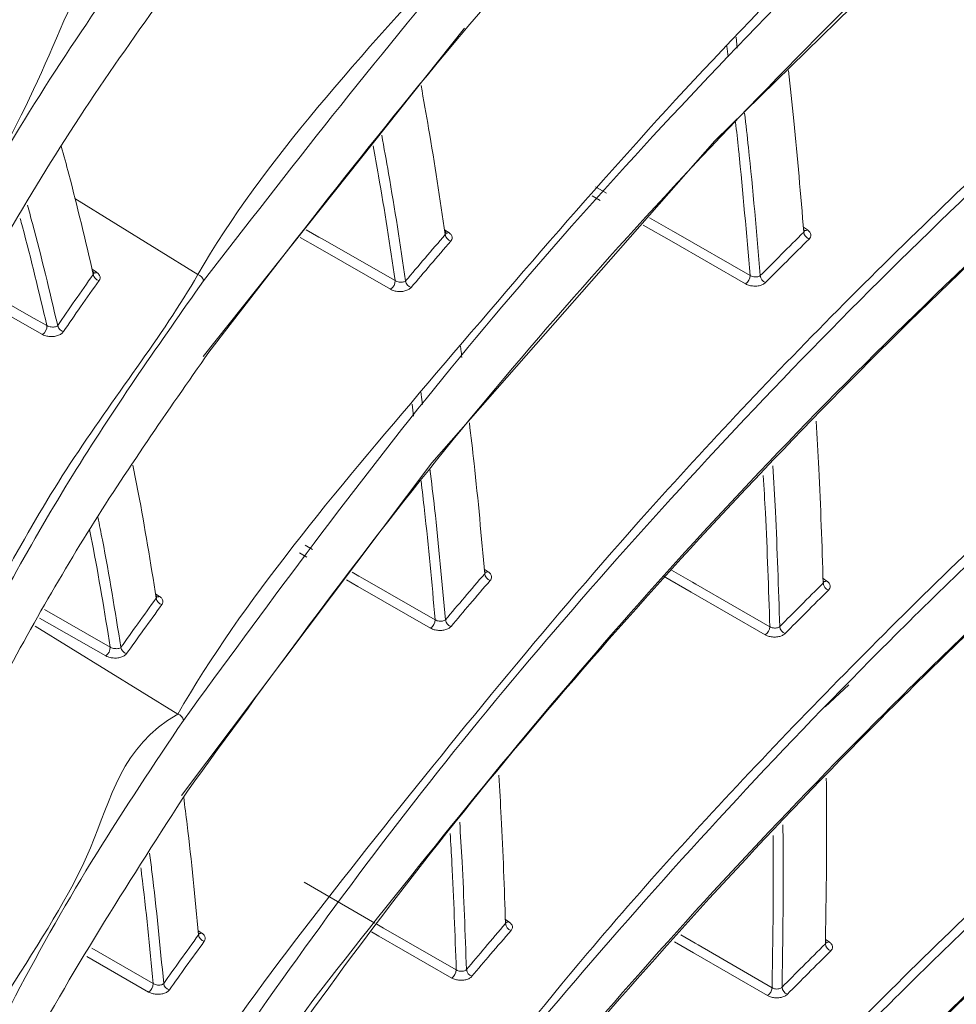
# Model space of a CAD drawing. Header units: millimetres. Extents: x 0 to 1118, y 0 to 864.
# Tile 245 of 256: x 300.06 to 307.36, y 678.81 to 686.48. Entities that reach past the tile are written whole.
import ezdxf

# ---------------------------------------------------------------- set-up
doc = ezdxf.new("R2010")
doc.units = ezdxf.units.MM

msp = doc.modelspace()

# ---------------------------------------------------------------- linework, layer by layer
at = {"color": 9, "linetype": 'Continuous', "lineweight": 0}
for p, q in [((305.6465, 686.3484), (305.6559, 686.2639)), ((305.5848, 686.1946), (305.5754, 686.279)), ((304.55, 685.1838), (304.6378, 685.1334)), ((301.4526, 684.4993), (300.4932, 685.0924)), ((304.5878, 685.0767), (304.5257, 685.1124)), ((303.3744, 684.8481), (303.4071, 684.8268)), ((306.1703, 684.8674), (306.2021, 684.8466)), ((300.6279, 684.5403), (300.6637, 684.517)), ((303.1324, 683.3958), (303.1214, 683.4898)), ((302.2898, 682.39), (302.3468, 682.3573)), ((303.6843, 682.2032), (303.7144, 682.1835)), ((306.3236, 682.1309), (306.3533, 682.1113)), ((301.1223, 682.0124), (301.1536, 681.992)), ((300.2569, 681.8897), (300.7698, 681.5971)), ((300.7344, 681.5289), (300.2193, 681.8228)), ((301.2953, 681.0746), (300.1848, 681.7611)), ((302.2808, 679.7649), (302.8315, 679.4475)), ((303.8485, 679.4751), (303.8765, 679.4567)), ((301.455, 679.3877), (301.4836, 679.369)), ((306.3427, 679.3194), (306.3708, 679.3008)), ((300.6258, 679.2502), (301.1047, 678.9755)), ((301.069, 678.9098), (300.5869, 679.1863))]:
    msp.add_line(p, q, dxfattribs=at)
at = {"color": 7, "linetype": 'Continuous', "lineweight": 15}
msp.add_line((306.524, 681.3033), (306.3395, 681.1321), dxfattribs=at)
at = {"color": 7, "linetype": 'Continuous', "lineweight": 15, "flags": 128}
for points in [[(310.7582, 690.3065), (310.74, 690.2933), (309.3163, 689.1512), (307.9702, 687.9781), (305.4811, 685.5411), (303.2763, 683.0314), (301.3261, 680.4414), (301.3261, 680.4414), (301.3261, 680.4414)], [(303.5301, 686.4185), (301.4934, 683.8604), (301.4934, 683.8604), (301.4934, 683.8604)]]:
    msp.add_lwpolyline(points, dxfattribs=at)
at = {"color": 9, "linetype": 'Continuous', "lineweight": 0, "flags": 128}
for points in [[(304.9714, 684.9419), (305.1529, 684.8377), (305.1777, 684.8235), (305.7557, 684.4916)], [(302.2971, 684.8477), (302.395, 684.7917), (302.4218, 684.7765), (302.99, 684.4519)], [(305.7202, 684.4267), (305.1422, 684.7585), (304.9216, 684.8851)], [(306.1758, 684.8453), (306.178, 684.844), (306.1801, 684.8432)], [(302.9546, 684.3844), (302.3864, 684.7089), (302.2491, 684.7873)], [(299.7666, 684.3902), (300.1549, 684.1705), (300.2757, 684.1021)], [(300.2422, 684.0323), (300.1214, 684.1007), (299.7293, 684.3226)], [(302.3016, 682.2975), (302.27, 682.3156), (302.2446, 682.3302)], [(302.6552, 682.1804), (302.7078, 682.1502), (302.7343, 682.135), (303.3016, 681.8094)], [(303.6883, 682.1823), (303.6905, 682.1809), (303.6925, 682.1801)], [(305.8734, 681.6928), (305.2962, 682.0254), (305.0814, 682.1492)], [(305.1426, 682.1973), (305.3073, 682.1023), (305.3319, 682.0882), (305.909, 681.7555)], [(303.266, 681.7441), (302.6987, 682.0697), (302.6101, 682.1205)], [(306.327, 682.1101), (306.3285, 682.1092), (306.3309, 682.1081)], [(302.8467, 679.4388), (302.8733, 679.4234), (302.8995, 679.4083), (303.4659, 679.0819)], [(303.8503, 679.4555), (303.8518, 679.4545), (303.8542, 679.4534)], [(301.4576, 679.3678), (301.4599, 679.3664), (301.4619, 679.3657)], [(303.4302, 679.0189), (302.8638, 679.3453), (302.8045, 679.3795)], [(305.2155, 679.3545), (305.3263, 679.2904), (305.3506, 679.2764), (305.9268, 678.943)], [(305.8912, 678.8825), (305.3149, 679.2158), (305.1664, 679.3017)]]:
    msp.add_lwpolyline(points, dxfattribs=at)
at = {"color": 9, "linetype": 'Continuous', "lineweight": 0}
for centre, radius, start, end in [((306.187, 684.8706), 0.0284, 257.78671, 302.03494), ((303.4415, 684.8187), 0.0618, 187.29868, 252.84139), ((303.393, 684.8478), 0.0253, 241.66555, 303.88279), ((306.2374, 684.8361), 0.064, 185.57084, 249.78825), ((300.6491, 684.5382), 0.0257, 242.28074, 304.40049), ((300.697, 684.5111), 0.0603, 190.27252, 255.96828), ((301.4375, 684.4412), 0.0601, 9.444, 75.35731), ((302.9103, 684.4506), 0.0797, 303.82905, 0.96335), ((303.1323, 684.4573), 0.0615, 187.43463, 253.23104), ((305.6749, 684.4937), 0.0808, 304.06293, 358.5706), ((305.8974, 684.4969), 0.0637, 185.67432, 250.23063), ((300.1976, 684.0967), 0.0783, 304.68395, 3.9581), ((300.4195, 684.1133), 0.0604, 191.1828, 256.82731), ((303.7488, 682.1753), 0.0614, 186.38285, 252.99368), ((303.6994, 682.2076), 0.0284, 257.8508, 301.86007), ((306.3885, 682.1007), 0.0638, 184.8949, 249.90179), ((306.3383, 682.1353), 0.0283, 257.27446, 302.06855), ((301.1396, 682.013), 0.0252, 241.67658, 303.71805), ((301.1872, 681.9862), 0.0596, 188.39185, 255.74662), ((303.2209, 681.811), 0.0807, 303.94552, 358.85935), ((303.4424, 681.8163), 0.0611, 186.48996, 253.38978), ((305.8276, 681.7603), 0.0816, 304.13351, 356.68682), ((306.0499, 681.7625), 0.0634, 184.98524, 250.32884), ((300.6904, 681.595), 0.0794, 303.68693, 1.51516), ((300.9116, 681.604), 0.0593, 188.54074, 256.1236), ((301.2814, 681.0172), 0.059, 8.61197, 76.45081), ((303.9107, 679.4482), 0.0612, 185.4751, 253.12649), ((303.8615, 679.4806), 0.0282, 257.24194, 301.93301), ((301.5171, 679.3629), 0.0592, 187.19227, 255.95191), ((301.4687, 679.3931), 0.0283, 257.89692, 301.72422), ((306.4058, 679.29), 0.0636, 184.24099, 249.96195), ((306.3567, 679.3215), 0.025, 240.81432, 304.37942), ((303.3846, 679.0864), 0.0815, 304.03062, 356.80394), ((303.6058, 679.0905), 0.0608, 185.55191, 253.52597), ((301.0242, 678.9767), 0.0805, 303.85166, 359.17128), ((301.2447, 678.9838), 0.0589, 187.30696, 256.32403), ((305.8451, 678.9504), 0.082, 304.14463, 354.87115), ((306.0673, 678.9519), 0.0632, 184.28381, 250.4134)]:
    msp.add_arc(centre, radius, start, end, dxfattribs=at)
for points, knots in [([(227.6431, 666.9455), (228.0817, 667.1827), (228.959, 667.6572), (230.536, 668.3357), (232.3459, 668.9835), (234.3964, 669.5779), (236.5168, 670.0855), (238.8547, 670.5531), (241.4024, 670.9784), (244.6523, 671.4427), (248.4277, 671.9186), (251.9909, 672.3798), (254.8184, 672.8055), (256.9201, 673.1652), (258.9945, 673.5766), (261.031, 674.0487), (263.0195, 674.5873), (264.9467, 675.196), (266.8033, 675.8726), (268.5819, 676.6157), (270.2771, 677.4208), (271.8865, 678.2834), (273.4061, 679.1983), (274.8357, 680.1599), (276.1761, 681.163), (277.4305, 682.2016), (278.9953, 683.6268), (280.77, 685.4711), (282.6853, 687.7468), (284.4716, 690.0563), (286.2026, 692.3793), (287.937, 694.7018), (289.7202, 697.0122), (291.5834, 699.3024), (293.5543, 701.5629), (295.654, 703.7857), (297.9021, 705.9605), (300.3213, 708.076), (302.9364, 710.1137), (305.2918, 711.7339), (306.8196, 712.6438), (307.3281, 712.9466)], [0, 0, 0, 0, 0.015105, 0.030213, 0.049373, 0.068595, 0.087852, 0.107062, 0.130791, 0.154526, 0.191249, 0.227976, 0.246353, 0.264728, 0.283094, 0.301495, 0.319894, 0.338301, 0.356707, 0.375078, 0.393479, 0.411881, 0.430276, 0.448672, 0.467058, 0.485445, 0.50381, 0.54055, 0.57728, 0.614004, 0.650727, 0.687449, 0.724184, 0.760916, 0.797667, 0.834416, 0.871193, 0.907965, 0.944802, 0.981629, 1, 1, 1, 1]), ([(307.5781, 712.6827), (307.5781, 712.6827), (307.0652, 712.3867), (305.5559, 711.4831), (303.1989, 709.8836), (300.5917, 707.8631), (298.1746, 705.7644), (295.9267, 703.6038), (293.8256, 701.3943), (291.8512, 699.1457), (289.983, 696.8667), (288.1929, 694.5662), (286.45, 692.2526), (284.7082, 689.9366), (282.9092, 687.632), (280.9793, 685.3586), (279.1918, 683.5141), (277.6161, 682.0871), (276.353, 681.0463), (275.0037, 680.0402), (273.5649, 679.0754), (272.0357, 678.1567), (270.4163, 677.2903), (268.7108, 676.481), (266.9216, 675.7336), (265.0541, 675.0524), (263.1163, 674.4389), (261.1174, 673.8952), (259.0714, 673.4175), (256.9888, 673.0004), (254.8805, 672.6344), (252.0481, 672.2002), (248.484, 671.7276), (244.714, 671.2386), (241.4752, 670.7621), (238.9446, 670.3271), (236.6281, 669.8505), (234.533, 669.335), (232.5082, 668.7322), (230.7261, 668.0774), (229.1784, 667.394), (228.3207, 666.9186), (227.8919, 666.6809)], [0, 0, 0, 0, 0, 0.018255, 0.054923, 0.091601, 0.128278, 0.164958, 0.20165, 0.238344, 0.275056, 0.31177, 0.348506, 0.385271, 0.422072, 0.458918, 0.495814, 0.514271, 0.532761, 0.55125, 0.569759, 0.588267, 0.60679, 0.625312, 0.643806, 0.662338, 0.68087, 0.699386, 0.717903, 0.73637, 0.754822, 0.773275, 0.810082, 0.846803, 0.870466, 0.894124, 0.913157, 0.932239, 0.951284, 0.970267, 0.985135, 1, 1, 1, 1]), ([(228.2154, 666.1204), (228.5725, 666.325), (229.2867, 666.734), (230.6716, 667.3906), (232.3805, 668.0696), (234.4398, 668.7285), (236.5775, 669.291), (238.908, 669.8012), (241.4203, 670.2602), (244.6225, 670.7618), (248.3729, 671.2771), (251.9352, 671.7696), (254.7671, 672.215), (256.8773, 672.5865), (258.9619, 673.0064), (261.0113, 673.4825), (263.014, 674.0219), (264.9592, 674.628), (266.8385, 675.3005), (268.6416, 676.038), (270.3626, 676.8357), (271.998, 677.6898), (273.5452, 678.5953), (275.0042, 679.5472), (276.3749, 680.5401), (277.6599, 681.5677), (278.8699, 682.6305), (280.0109, 683.7237), (281.4486, 685.2133), (283.0936, 687.1035), (284.617, 689.0162), (286.6798, 691.6902), (288.6981, 694.3736), (291.1301, 697.409), (293.0412, 699.6604), (295.0669, 701.879), (297.2266, 704.0536), (299.5438, 706.1797), (302.0349, 708.2171), (304.3166, 709.9259), (306.2819, 711.1039), (307.3715, 711.9697), (307.9014, 712.1227), (307.9014, 712.1227)], [0, 0, 0, 0, 0.012416, 0.024833, 0.044289, 0.063816, 0.083386, 0.102901, 0.126154, 0.149412, 0.186152, 0.222977, 0.241439, 0.259899, 0.278406, 0.296911, 0.31541, 0.33395, 0.35249, 0.371026, 0.389564, 0.408061, 0.42658, 0.445099, 0.4636, 0.482101, 0.500571, 0.519319, 0.538068, 0.575411, 0.612236, 0.630634, 0.704154, 0.740882, 0.777608, 0.814299, 0.851003, 0.887703, 0.9244, 0.961089, 0.980545, 1, 1, 1, 1, 1]), ([(308.0039, 711.7743), (307.4682, 711.4621), (306.3967, 710.8375), (304.4347, 709.5569), (302.1658, 707.9137), (299.6834, 705.8735), (297.3746, 703.7657), (295.2213, 701.6033), (293.201, 699.3983), (291.2941, 697.1602), (288.8657, 694.1421), (286.8486, 691.4746), (284.7844, 688.8156), (283.2579, 686.9118), (281.6081, 685.0293), (280.1655, 683.544), (279.0199, 682.4529), (277.8049, 681.3912), (276.5142, 680.3637), (275.1373, 679.3699), (273.6716, 678.4165), (272.1172, 677.5089), (270.4742, 676.6522), (268.7451, 675.8514), (266.9333, 675.1104), (265.0453, 674.434), (263.0914, 673.8233), (261.0804, 673.2787), (259.0232, 672.7966), (256.9321, 672.3701), (254.8162, 671.9912), (251.98, 671.5356), (248.4163, 671.0293), (244.6685, 670.4981), (241.4723, 669.9821), (238.9691, 669.5114), (236.649, 668.9898), (234.5227, 668.4167), (232.4731, 667.7467), (230.771, 667.0584), (229.3906, 666.3942), (228.6779, 665.9817), (228.3216, 665.7755)], [0, 0, 0, 0, 0.0193995, 0.0388005, 0.0754075, 0.1120222, 0.1486604, 0.1853019, 0.2219439, 0.2586345, 0.295327, 0.3688305, 0.387237, 0.4240994, 0.4615108, 0.4803103, 0.4991086, 0.5176384, 0.5362095, 0.5547794, 0.5733771, 0.5919739, 0.6105546, 0.6291785, 0.6478018, 0.6664284, 0.6850554, 0.7036364, 0.7222113, 0.7407883, 0.7592939, 0.7778013, 0.8146596, 0.8513725, 0.874567, 0.8977561, 0.9171545, 0.9366068, 0.9560177, 0.9753594, 0.9876805, 1, 1, 1, 1]), ([(293.1533, 682.1969), (293.1533, 682.1969), (293.1533, 683.2269), (293.5247, 685.0497), (294.0294, 687.8414), (294.784, 690.4511), (295.6857, 692.8778), (296.7405, 695.1133), (297.9723, 697.1379), (299.2049, 699.014), (300.4717, 700.0331), (300.7928, 700.5893), (300.7928, 700.5893)], [0, 0, 0, 0, 0.000001, 0.130234, 0.260458, 0.387618, 0.514768, 0.635893, 0.757433, 0.878932, 0.999999, 1, 1, 1, 1]), ([(300.834, 700.5405), (300.3399, 700.0202), (299.3516, 698.9795), (298.0177, 697.1399), (296.8111, 695.1075), (295.7447, 692.8575), (294.8378, 690.4259), (294.1028, 687.812), (293.537, 685.0624), (293.3241, 683.1422), (293.2174, 682.1795)], [0, 0, 0, 0, 0.119572, 0.23915, 0.362177, 0.485214, 0.611968, 0.739525, 0.8694, 1, 1, 1, 1]), ([(294.2628, 681.6675), (294.2628, 681.6675), (294.4627, 682.5909), (294.6822, 684.501), (295.4075, 687.1794), (296.2531, 689.6768), (297.2544, 691.955), (298.4144, 694.0057), (299.597, 695.9019), (300.7877, 696.952), (301.1115, 697.5126), (301.1115, 697.5126)], [0, 0, 0, 0, 0.0000007, 0.1490544, 0.2983158, 0.4473276, 0.5854617, 0.7235856, 0.8617965, 0.9999993, 1, 1, 1, 1]), ([(301.1533, 697.4643), (300.6754, 696.9275), (299.7162, 695.85), (298.4462, 693.9707), (297.3111, 691.9191), (296.3987, 689.847), (295.6744, 687.8075), (295.1112, 685.8326), (294.6473, 683.781), (294.4326, 682.3576), (294.3253, 681.6458)], [0, 0, 0, 0, 0.1376895, 0.2763788, 0.4140537, 0.5526177, 0.6636793, 0.7747445, 0.8873705, 1, 1, 1, 1]), ([(301.4526, 684.4993), (301.4526, 684.4993), (301.9674, 685.3908), (303.5167, 687.0578), (305.4992, 689.2838), (307.4816, 691.1584), (309.2974, 692.7216), (311.0622, 694.072), (312.7222, 695.2263), (313.7587, 695.8617), (314.2769, 696.1793)], [0, 0, 0, 0, 0.000001, 0.202805, 0.405594, 0.540954, 0.676377, 0.811689, 0.905849, 1, 1, 1, 1]), ([(314.3115, 696.1192), (313.7945, 695.8024), (312.7592, 695.1679), (311.2751, 694.1366), (309.8287, 693.0457), (308.4282, 691.8919), (307.099, 690.7069), (305.4267, 689.0935), (303.4912, 687.0244), (302.1623, 685.3098), (301.4967, 684.451)], [0, 0, 0, 0, 0.094013, 0.188253, 0.289472, 0.390698, 0.492524, 0.594353, 0.796809, 1, 1, 1, 1]), ([(295.3161, 680.9898), (295.3161, 680.9898), (295.5069, 681.8712), (295.839, 683.5815), (296.5999, 686.0459), (297.4396, 688.1901), (298.332, 690.0362), (299.2597, 691.6047), (300.1908, 693.0747), (301.0809, 693.9172), (301.3387, 694.3637), (301.3387, 694.3637)], [0, 0, 0, 0, 0.000001, 0.164066, 0.328348, 0.492374, 0.619264, 0.746148, 0.873076, 0.999999, 1, 1, 1, 1]), ([(301.3812, 694.3156), (301.0169, 693.8855), (300.2867, 693.0236), (299.2954, 691.5655), (298.3858, 689.9967), (297.5817, 688.338), (296.8793, 686.6056), (296.2784, 684.8054), (295.7647, 682.9281), (295.5061, 681.6187), (295.3769, 680.9639)], [0, 0, 0, 0, 0.126628, 0.253822, 0.380442, 0.507578, 0.629876, 0.752178, 0.876087, 1, 1, 1, 1]), ([(296.3102, 680.1519), (296.3102, 680.1519), (296.1874, 680.7902), (296.9742, 682.2752), (297.4776, 684.2211), (298.2481, 685.9778), (299.0054, 687.4899), (299.7375, 688.8135), (300.6699, 689.9923), (300.9812, 690.8608), (301.4725, 691.1444), (301.4725, 691.1444)], [0, 0, 0, 0, 0.000001, 0.162921, 0.325998, 0.488895, 0.61666, 0.744422, 0.872212, 0.999999, 1, 1, 1, 1]), ([(301.5156, 691.0964), (301.2193, 690.7271), (300.6257, 689.9874), (299.8093, 688.7599), (299.0505, 687.4523), (298.3696, 686.0859), (297.7631, 684.6722), (297.2301, 683.216), (296.7566, 681.7026), (296.4983, 680.6488), (296.3691, 680.1219)], [0, 0, 0, 0, 0.127578, 0.255557, 0.383129, 0.511071, 0.632731, 0.754394, 0.877196, 1, 1, 1, 1]), ([(301.0364, 677.5823), (301.0364, 677.5823), (301.5511, 678.4738), (302.8824, 680.194), (304.7394, 682.4588), (306.5711, 684.3821), (308.2586, 685.9916), (310.0975, 687.5618), (312.0797, 689.0916), (313.5559, 690.0499), (314.2939, 690.5289)], [0, 0, 0, 0, 0.000001, 0.186377, 0.372749, 0.497079, 0.621463, 0.745766, 0.872898, 1, 1, 1, 1]), ([(314.3293, 690.4693), (313.5937, 689.9917), (312.1192, 689.0344), (310.3015, 687.6326), (308.7557, 686.3298), (307.0187, 684.7399), (305.0292, 682.6903), (302.8876, 680.1531), (301.6841, 678.4076), (301.0813, 677.5333)], [0, 0, 0, 0, 0.1268114, 0.2541801, 0.3472081, 0.4402394, 0.6272003, 0.8132688, 1, 1, 1, 1]), ([(297.2407, 679.1425), (297.2407, 679.1425), (297.4423, 680.0155), (298.0319, 681.5492), (298.9399, 683.8799), (300.3019, 685.9146), (300.7071, 687.3919), (301.5111, 687.856), (301.5111, 687.856)], [0, 0, 0, 0, 0.000001, 0.244522, 0.489025, 0.744499, 0.999999, 1, 1, 1, 1]), ([(301.5546, 687.8079), (301.0984, 687.1871), (300.186, 685.9454), (299.0396, 683.8139), (298.0514, 681.5472), (297.5493, 679.9231), (297.2974, 679.1085)], [0, 0, 0, 0, 0.255492, 0.510964, 0.754708, 1, 1, 1, 1]), ([(300.6729, 674.0224), (300.6729, 674.0224), (300.9921, 674.9439), (302.5079, 676.6432), (304.1986, 678.9413), (305.9793, 680.8828), (307.6042, 682.5123), (309.2557, 683.9988), (310.9068, 685.3452), (312.5334, 686.5593), (313.7109, 687.3235), (314.2994, 687.7055)], [0, 0, 0, 0, 0, 0.17752, 0.355038, 0.473436, 0.591882, 0.710258, 0.806836, 0.903458, 1, 1, 1, 1]), ([(314.3349, 687.6459), (313.893, 687.3615), (313.0093, 686.7926), (311.3427, 685.5993), (309.6957, 684.2873), (308.0863, 682.8564), (306.4095, 681.2454), (304.4926, 679.1732), (302.4353, 676.6129), (301.2912, 674.854), (300.7181, 673.973)], [0, 0, 0, 0, 0.0722129, 0.14443, 0.2896813, 0.3782893, 0.4669001, 0.6449134, 0.8221415, 1, 1, 1, 1]), ([(305.7127, 685.7556), (305.7228, 685.6668), (305.7703, 685.25), (305.806, 684.825), (305.8341, 684.4906)], [0, 0, 0, 0, 0.213091, 1, 1, 1, 1]), ([(305.7557, 684.4916), (305.7275, 684.8156), (305.6988, 685.1449), (305.6587, 685.5415), (305.6499, 685.6165), (305.6418, 685.6862)], [0, 0, 0, 0, 0.8092078, 0.8225523, 1, 1, 1, 1]), ([(302.8849, 685.586), (302.9031, 685.4864), (302.9714, 685.1124), (303.0291, 684.73), (303.0714, 684.4494)], [0, 0, 0, 0, 0.266071, 1, 1, 1, 1]), ([(302.99, 684.4519), (302.9487, 684.7259), (302.8955, 685.0791), (302.8325, 685.4248), (302.8184, 685.5024)], [0, 0, 0, 0, 0.775475, 1, 1, 1, 1]), ([(300.125, 685.0391), (300.1382, 684.9914), (300.2228, 684.6845), (300.2974, 684.3685), (300.3603, 684.1016)], [0, 0, 0, 0, 0.155529, 1, 1, 1, 1]), ([(300.2757, 684.1021), (300.2148, 684.361), (300.1487, 684.6417), (300.0737, 684.9145), (300.0679, 684.9357)], [0, 0, 0, 0, 0.922075, 1, 1, 1, 1]), ([(300.6798, 671.1982), (300.6798, 671.1982), (301.1946, 672.0897), (302.4208, 673.8335), (304.2185, 676.1152), (305.9789, 678.0601), (307.6074, 679.6892), (309.257, 681.1763), (310.9079, 682.5232), (312.5341, 683.738), (313.7114, 684.5027), (314.2999, 684.8849)], [0, 0, 0, 0, 0.000001, 0.177505, 0.355009, 0.473396, 0.591832, 0.710198, 0.806796, 0.903437, 1, 1, 1, 1]), ([(306.2153, 684.776), (306.2193, 684.7808), (306.2281, 684.7914), (306.2304, 684.8102), (306.2227, 684.8302), (306.2089, 684.8411), (306.2021, 684.8466)], [0, 0, 0, 0, 0.213077, 0.475426, 0.737714, 1, 1, 1, 1]), ([(314.3354, 684.8252), (313.8936, 684.5406), (313.01, 683.9713), (311.3436, 682.7772), (309.6971, 681.4645), (308.0883, 680.033), (306.4123, 678.4216), (304.4966, 676.3489), (302.4406, 673.7881), (301.2976, 672.0288), (300.7251, 671.1476)], [0, 0, 0, 0, 0.072228, 0.14446, 0.289742, 0.378342, 0.466945, 0.644943, 0.822156, 1, 1, 1, 1]), ([(303.0714, 684.4494), (303.1217, 684.5087), (303.224, 684.6294), (303.3276, 684.7497), (303.3803, 684.8109)], [0, 0, 0, 0, 0.491499, 1, 1, 1, 1]), ([(303.4233, 684.7597), (303.3707, 684.6986), (303.2671, 684.5784), (303.1648, 684.4578), (303.1146, 684.3985)], [0, 0, 0, 0, 0.508503, 1, 1, 1, 1]), ([(303.3857, 684.8243), (303.3857, 684.8242), (303.3872, 684.8211), (303.3851, 684.8163), (303.3817, 684.8124), (303.3803, 684.8109)], [0, 0, 0, 0, 0.015582, 0.612342, 1, 1, 1, 1]), ([(303.4233, 684.7597), (303.4261, 684.7635), (303.4332, 684.7733), (303.4353, 684.7908), (303.4276, 684.8106), (303.4139, 684.8214), (303.4071, 684.8268)], [0, 0, 0, 0, 0.1766794, 0.4517195, 0.7258824, 1, 1, 1, 1]), ([(305.8341, 684.4906), (305.8889, 684.5458), (306.0014, 684.6591), (306.1153, 684.7719), (306.1737, 684.8299)], [0, 0, 0, 0, 0.486689, 1, 1, 1, 1]), ([(306.2153, 684.776), (306.1569, 684.7181), (306.0431, 684.6053), (305.9306, 684.4921), (305.8759, 684.437)], [0, 0, 0, 0, 0.513306, 1, 1, 1, 1]), ([(298.1017, 677.9512), (298.1017, 677.9512), (298.3674, 678.5263), (298.735, 679.7716), (299.5657, 681.4473), (300.4087, 683.0577), (301.1746, 684.0177), (301.4526, 684.4993), (301.4526, 684.4993)], [0, 0, 0, 0, 0.000002, 0.246026, 0.492041, 0.746013, 0.999998, 1, 1, 1, 1]), ([(301.4967, 684.451), (301.1595, 683.9709), (300.4852, 683.0106), (299.6024, 681.4086), (298.8111, 679.7195), (298.3748, 678.5162), (298.1562, 677.9133)], [0, 0, 0, 0, 0.253981, 0.507951, 0.753495, 1, 1, 1, 1]), ([(300.3603, 684.1016), (300.4046, 684.1666), (300.4962, 684.3009), (300.5895, 684.4324), (300.6377, 684.5004)], [0, 0, 0, 0, 0.483641, 1, 1, 1, 1]), ([(300.6824, 684.4526), (300.6343, 684.3848), (300.5413, 684.2535), (300.45, 684.1194), (300.4058, 684.0545)], [0, 0, 0, 0, 0.516355, 1, 1, 1, 1]), ([(300.6416, 684.5131), (300.6418, 684.5127), (300.6434, 684.5093), (300.6416, 684.5049), (300.6386, 684.5015), (300.6377, 684.5004)], [0, 0, 0, 0, 0.089146, 0.700289, 1, 1, 1, 1]), ([(300.6824, 684.4526), (300.6842, 684.4556), (300.6899, 684.4647), (300.6917, 684.4812), (300.6839, 684.501), (300.6704, 684.5116), (300.6637, 684.517)], [0, 0, 0, 0, 0.139007, 0.42758, 0.713727, 1, 1, 1, 1]), ([(303.0714, 684.4494), (303.0682, 684.4472), (303.0619, 684.4429), (303.0469, 684.4397), (303.0299, 684.4394), (303.0122, 684.4424), (302.9986, 684.4471), (302.9921, 684.4507), (302.99, 684.4519)], [0, 0, 0, 0, 0.184463, 0.369848, 0.55529, 0.737967, 0.915962, 1, 1, 1, 1]), ([(305.8341, 684.4906), (305.8308, 684.4884), (305.8241, 684.4838), (305.8089, 684.4805), (305.792, 684.4801), (305.7748, 684.4831), (305.7628, 684.4876), (305.7571, 684.4909), (305.7557, 684.4916)], [0, 0, 0, 0, 0.1882382, 0.3769005, 0.565949, 0.7540775, 0.9405502, 1, 1, 1, 1]), ([(302.9546, 684.3844), (302.9588, 684.3822), (302.9717, 684.3755), (302.9984, 684.3682), (303.0333, 684.3658), (303.0669, 684.3706), (303.0963, 684.3815), (303.1085, 684.3928), (303.1146, 684.3985)], [0, 0, 0, 0, 0.086193, 0.267083, 0.450151, 0.633934, 0.816938, 1, 1, 1, 1]), ([(305.7202, 684.4267), (305.7229, 684.4252), (305.7342, 684.4192), (305.7582, 684.4115), (305.7924, 684.408), (305.826, 684.4114), (305.8561, 684.421), (305.8693, 684.4317), (305.8759, 684.437)], [0, 0, 0, 0, 0.059999, 0.247512, 0.435749, 0.624078, 0.812023, 1, 1, 1, 1]), ([(300.3603, 684.1016), (300.3574, 684.0993), (300.3514, 684.0946), (300.3366, 684.0908), (300.3194, 684.0898), (300.3012, 684.0921), (300.286, 684.0966), (300.2786, 684.1006), (300.2757, 684.1021)], [0, 0, 0, 0, 0.180887, 0.36314, 0.545466, 0.723431, 0.894127, 1, 1, 1, 1]), ([(300.2422, 684.0323), (300.2478, 684.0296), (300.2624, 684.0223), (300.2918, 684.0159), (300.3272, 684.0155), (300.3608, 684.0226), (300.3892, 684.0357), (300.4003, 684.0483), (300.4058, 684.0545)], [0, 0, 0, 0, 0.110213, 0.28528, 0.463708, 0.643256, 0.821586, 1, 1, 1, 1]), ([(303.1909, 683.5818), (303.1917, 683.5758), (303.1957, 683.5447), (303.1992, 683.5133), (303.2021, 683.4879)], [0, 0, 0, 0, 0.192379, 1, 1, 1, 1]), ([(305.9323, 683.0092), (305.9391, 682.8905), (305.9631, 682.4767), (305.9769, 682.0566), (305.9867, 681.757)], [0, 0, 0, 0, 0.28675, 1, 1, 1, 1]), ([(303.261, 682.985), (303.2732, 682.8824), (303.3196, 682.4949), (303.3554, 682.0998), (303.3816, 681.8094)], [0, 0, 0, 0, 0.264729, 1, 1, 1, 1]), ([(305.909, 681.7555), (305.8993, 682.0526), (305.8864, 682.4476), (305.864, 682.8367), (305.8585, 682.9333)], [0, 0, 0, 0, 0.751818, 1, 1, 1, 1]), ([(303.3016, 681.8094), (303.2758, 682.0951), (303.243, 682.4589), (303.2004, 682.8158), (303.1913, 682.8924)], [0, 0, 0, 0, 0.785146, 1, 1, 1, 1]), ([(300.6739, 682.6089), (300.6857, 682.5499), (300.7517, 682.2172), (300.8073, 681.8759), (300.853, 681.5952)], [0, 0, 0, 0, 0.17748, 1, 1, 1, 1]), ([(300.7698, 681.5971), (300.7254, 681.8704), (300.6753, 682.1784), (300.6159, 682.4788), (300.6092, 682.5127)], [0, 0, 0, 0, 0.887276, 1, 1, 1, 1]), ([(303.3816, 681.8094), (303.4309, 681.8676), (303.5322, 681.9875), (303.6349, 682.107), (303.6877, 682.1684)], [0, 0, 0, 0, 0.485757, 1, 1, 1, 1]), ([(303.7308, 682.1165), (303.7335, 682.1202), (303.7405, 682.1298), (303.7427, 682.1472), (303.7349, 682.1672), (303.7212, 682.178), (303.7144, 682.1835)], [0, 0, 0, 0, 0.17025, 0.44694, 0.723461, 1, 1, 1, 1]), ([(303.7308, 682.1165), (303.678, 682.0551), (303.5754, 681.9357), (303.4741, 681.8159), (303.4249, 681.7577)], [0, 0, 0, 0, 0.5142394, 1, 1, 1, 1]), ([(305.9867, 681.757), (306.0409, 681.8116), (306.1529, 681.9246), (306.2663, 682.0371), (306.325, 682.0952)], [0, 0, 0, 0, 0.483119, 1, 1, 1, 1]), ([(306.3666, 682.0408), (306.3705, 682.0455), (306.3793, 682.056), (306.3816, 682.0748), (306.3739, 682.0949), (306.3602, 682.1058), (306.3533, 682.1113)], [0, 0, 0, 0, 0.2095, 0.472902, 0.736436, 1, 1, 1, 1]), ([(301.056, 669.1102), (301.056, 669.1102), (301.5708, 670.0017), (302.8967, 671.7232), (304.751, 673.9887), (306.5795, 675.913), (308.2644, 677.5234), (310.1012, 679.0951), (312.0819, 680.6271), (313.5575, 681.5873), (314.2953, 682.0673)], [0, 0, 0, 0, 0.000001, 0.186333, 0.372661, 0.49696, 0.621313, 0.745586, 0.872808, 1, 1, 1, 1]), ([(314.3306, 682.0074), (313.5953, 681.5287), (312.1214, 680.5692), (310.305, 679.165), (308.7609, 677.8605), (307.0265, 676.2693), (305.0403, 674.2183), (302.9026, 671.6794), (301.7022, 669.9329), (301.101, 669.0581)], [0, 0, 0, 0, 0.126902, 0.25436, 0.347366, 0.440375, 0.627289, 0.813312, 1, 1, 1, 1]), ([(306.3666, 682.0408), (306.308, 681.9827), (306.1947, 681.8702), (306.0827, 681.7573), (306.0286, 681.7028)], [0, 0, 0, 0, 0.516884, 1, 1, 1, 1]), ([(300.853, 681.5952), (300.8968, 681.6566), (300.9879, 681.7842), (301.0803, 681.9115), (301.1282, 681.9775)], [0, 0, 0, 0, 0.4814914, 1, 1, 1, 1]), ([(301.1725, 681.9284), (301.1246, 681.8625), (301.0322, 681.7353), (300.9412, 681.6078), (300.8974, 681.5464)], [0, 0, 0, 0, 0.518506, 1, 1, 1, 1]), ([(301.1322, 681.9894), (301.1323, 681.9893), (301.1337, 681.9862), (301.1319, 681.982), (301.1291, 681.9785), (301.1282, 681.9775)], [0, 0, 0, 0, 0.030107, 0.694701, 1, 1, 1, 1]), ([(301.1725, 681.9284), (301.1742, 681.9312), (301.1798, 681.9399), (301.1818, 681.9561), (301.174, 681.9758), (301.1604, 681.9866), (301.1536, 681.992)], [0, 0, 0, 0, 0.131839, 0.422152, 0.711039, 1, 1, 1, 1]), ([(303.3816, 681.8094), (303.3786, 681.807), (303.3725, 681.8023), (303.358, 681.7984), (303.3413, 681.7976), (303.324, 681.8), (303.3104, 681.8045), (303.3038, 681.8082), (303.3016, 681.8094)], [0, 0, 0, 0, 0.181594, 0.363841, 0.546477, 0.728272, 0.908224, 1, 1, 1, 1]), ([(303.266, 681.7441), (303.2704, 681.7418), (303.2835, 681.735), (303.3105, 681.7277), (303.3449, 681.7255), (303.3781, 681.7302), (303.407, 681.741), (303.4189, 681.7521), (303.4249, 681.7577)], [0, 0, 0, 0, 0.0927798, 0.2737648, 0.4554904, 0.6373219, 0.8186441, 1, 1, 1, 1]), ([(305.8734, 681.6928), (305.8762, 681.6912), (305.8876, 681.6851), (305.9117, 681.6775), (305.9457, 681.6739), (305.9791, 681.6773), (306.0089, 681.6869), (306.022, 681.6975), (306.0286, 681.7028)], [0, 0, 0, 0, 0.063516, 0.250949, 0.438453, 0.625763, 0.812897, 1, 1, 1, 1]), ([(305.9867, 681.757), (305.9835, 681.7545), (305.9769, 681.7496), (305.9619, 681.7455), (305.9452, 681.7446), (305.9282, 681.7471), (305.9162, 681.7514), (305.9105, 681.7547), (305.909, 681.7555)], [0, 0, 0, 0, 0.186859, 0.37408, 0.56156, 0.749204, 0.936572, 1, 1, 1, 1]), ([(300.7344, 681.5289), (300.7403, 681.526), (300.755, 681.5186), (300.7845, 681.5118), (300.8196, 681.5107), (300.8528, 681.5167), (300.881, 681.5288), (300.8919, 681.5405), (300.8974, 681.5464)], [0, 0, 0, 0, 0.11433, 0.289528, 0.46714, 0.64543, 0.822693, 1, 1, 1, 1]), ([(300.853, 681.5952), (300.8501, 681.593), (300.8444, 681.5885), (300.83, 681.5849), (300.8131, 681.5842), (300.7952, 681.5867), (300.7802, 681.5914), (300.7727, 681.5955), (300.7698, 681.5971)], [0, 0, 0, 0, 0.1788433, 0.358869, 0.5392819, 0.7168419, 0.8889482, 1, 1, 1, 1]), ([(298.886, 676.5682), (298.886, 676.5682), (299.1235, 677.391), (299.74, 678.6024), (300.6989, 680.0094), (300.8531, 680.8193), (301.2953, 681.0746), (301.2953, 681.0746)], [0, 0, 0, 0, 0.0000018, 0.4943677, 0.7471803, 0.999998, 1, 1, 1, 1]), ([(301.3398, 681.0261), (301.1112, 680.6844), (300.6539, 680.0011), (299.819, 678.5394), (299.2888, 677.3281), (298.938, 676.5267)], [0, 0, 0, 0, 0.252817, 0.505628, 1, 1, 1, 1]), ([(303.4928, 680.234), (303.499, 680.1306), (303.5219, 679.751), (303.5354, 679.3653), (303.5452, 679.0846)], [0, 0, 0, 0, 0.27224, 1, 1, 1, 1]), ([(306.0113, 680.2119), (306.0123, 680.0959), (306.0156, 679.6775), (306.0091, 679.2536), (306.0043, 678.9472)], [0, 0, 0, 0, 0.277392, 1, 1, 1, 1]), ([(303.4659, 679.0819), (303.4563, 679.3597), (303.4439, 679.7163), (303.4229, 680.0673), (303.4183, 680.1448)], [0, 0, 0, 0, 0.77916, 1, 1, 1, 1]), ([(305.9268, 678.943), (305.9317, 679.2486), (305.938, 679.646), (305.9349, 680.0383), (305.9343, 680.1289)], [0, 0, 0, 0, 0.768883, 1, 1, 1, 1]), ([(301.0762, 679.9903), (301.0824, 679.9421), (301.1253, 679.6087), (301.1581, 679.2678), (301.1863, 678.9763)], [0, 0, 0, 0, 0.144621, 1, 1, 1, 1]), ([(301.1047, 678.9755), (301.0773, 679.2617), (301.0482, 679.5651), (301.0103, 679.8618), (301.0082, 679.8785)], [0, 0, 0, 0, 0.943698, 1, 1, 1, 1]), ([(303.5452, 679.0846), (303.5936, 679.1419), (303.6945, 679.2614), (303.7967, 679.3804), (303.8498, 679.4424)], [0, 0, 0, 0, 0.479839, 1, 1, 1, 1]), ([(303.8929, 679.3897), (303.8398, 679.3278), (303.7377, 679.2088), (303.6369, 679.0894), (303.5885, 679.0321)], [0, 0, 0, 0, 0.520168, 1, 1, 1, 1]), ([(303.8929, 679.3897), (303.8956, 679.3933), (303.9025, 679.4028), (303.9048, 679.4202), (303.8971, 679.4402), (303.8833, 679.4512), (303.8765, 679.4567)], [0, 0, 0, 0, 0.1661527, 0.4440073, 0.7220096, 1, 1, 1, 1]), ([(301.1863, 678.9763), (301.2293, 679.0368), (301.3193, 679.1634), (301.4107, 679.2896), (301.4584, 679.3555)], [0, 0, 0, 0, 0.4779422, 1, 1, 1, 1]), ([(301.5027, 679.3055), (301.5044, 679.3081), (301.5099, 679.3167), (301.5119, 679.3328), (301.5042, 679.3527), (301.4905, 679.3635), (301.4836, 679.369)], [0, 0, 0, 0, 0.124237, 0.416378, 0.708139, 1, 1, 1, 1]), ([(301.5027, 679.3055), (301.455, 679.2397), (301.3637, 679.1135), (301.2737, 678.987), (301.2307, 678.9266)], [0, 0, 0, 0, 0.5220607, 1, 1, 1, 1]), ([(306.0043, 678.9472), (306.058, 679.0013), (306.17, 679.1143), (306.2834, 679.2267), (306.3424, 679.2853)], [0, 0, 0, 0, 0.479408, 1, 1, 1, 1]), ([(306.384, 679.2303), (306.3879, 679.2349), (306.3967, 679.2454), (306.3991, 679.2642), (306.3914, 679.2843), (306.3777, 679.2953), (306.3708, 679.3008)], [0, 0, 0, 0, 0.208041, 0.472039, 0.736026, 1, 1, 1, 1]), ([(306.384, 679.2303), (306.325, 679.1717), (306.2118, 679.0593), (306.0998, 678.9465), (306.0461, 678.8924)], [0, 0, 0, 0, 0.520593, 1, 1, 1, 1]), ([(303.5452, 679.0846), (303.5423, 679.082), (303.5363, 679.0768), (303.522, 679.0723), (303.5055, 679.0707), (303.4884, 679.0727), (303.4749, 679.0769), (303.4682, 679.0806), (303.4659, 679.0819)], [0, 0, 0, 0, 0.180191, 0.360695, 0.541609, 0.722607, 0.903358, 1, 1, 1, 1]), ([(303.4302, 679.0189), (303.4348, 679.0165), (303.4481, 679.0097), (303.4751, 679.0024), (303.5093, 679.0002), (303.5421, 679.0048), (303.5708, 679.0155), (303.5826, 679.0266), (303.5885, 679.0321)], [0, 0, 0, 0, 0.096759, 0.277582, 0.458412, 0.639095, 0.81954, 1, 1, 1, 1]), ([(301.069, 678.9098), (301.0752, 678.9067), (301.0902, 678.8992), (301.1199, 678.8924), (301.1545, 678.8914), (301.1871, 678.8974), (301.2147, 678.9092), (301.2254, 678.9208), (301.2307, 678.9266)], [0, 0, 0, 0, 0.1221367, 0.2972177, 0.4732114, 0.649199, 0.8245812, 1, 1, 1, 1]), ([(301.1863, 678.9763), (301.1835, 678.9739), (301.1781, 678.969), (301.1641, 678.9647), (301.1477, 678.9634), (301.1303, 678.9653), (301.1154, 678.9697), (301.1078, 678.9738), (301.1047, 678.9755)], [0, 0, 0, 0, 0.175718, 0.352158, 0.529181, 0.705375, 0.879384, 1, 1, 1, 1]), ([(306.0043, 678.9472), (306.001, 678.9445), (305.9945, 678.9391), (305.9796, 678.9343), (305.963, 678.9327), (305.946, 678.9348), (305.934, 678.9389), (305.9283, 678.9422), (305.9268, 678.943)], [0, 0, 0, 0, 0.1869321, 0.3738165, 0.5607582, 0.7476999, 0.9349305, 1, 1, 1, 1]), ([(305.8912, 678.8825), (305.8941, 678.8809), (305.9055, 678.8747), (305.9296, 678.8671), (305.9634, 678.8636), (305.9968, 678.867), (306.0265, 678.8765), (306.0396, 678.8871), (306.0461, 678.8924)], [0, 0, 0, 0, 0.064953, 0.252037, 0.439025, 0.626029, 0.813, 1, 1, 1, 1])]:
    msp.add_open_spline(points, degree=3, knots=knots, dxfattribs=at)
at = {"color": 7, "linetype": 'Continuous', "lineweight": 15}
for points, knots in [([(300.4966, 702.9131), (300.076, 702.4968), (299.2347, 701.6643), (298.0718, 700.2234), (296.9923, 698.6478), (295.9573, 696.8396), (295.0002, 694.8009), (294.1426, 692.5105), (293.4395, 690.0849), (292.9014, 687.5521), (292.5162, 684.9507), (292.3972, 683.1738), (292.3375, 682.2834)], [0, 0, 0, 0, 0.0888262, 0.1776538, 0.2682967, 0.3589429, 0.4645584, 0.5701818, 0.6782331, 0.7862932, 0.8929125, 1, 1, 1, 1]), ([(293.4588, 681.8958), (293.5768, 682.9334), (293.8136, 685.0155), (294.4477, 687.9261), (295.2614, 690.6418), (296.1948, 692.9888), (297.2241, 695.051), (298.3198, 696.8496), (299.5376, 698.516), (300.4485, 699.4831), (300.9039, 699.9666)], [0, 0, 0, 0, 0.1431701, 0.2872849, 0.4199583, 0.5535346, 0.6638516, 0.7741628, 0.8870836, 1, 1, 1, 1]), ([(294.541, 681.3256), (294.6974, 682.3124), (295.0113, 684.2925), (295.7444, 687.0416), (296.645, 689.5928), (297.58, 691.6343), (298.4939, 693.2778), (299.3327, 694.5765), (300.2363, 695.7957), (300.8924, 696.5265), (301.2204, 696.8919)], [0, 0, 0, 0, 0.159169, 0.31939, 0.467986, 0.617595, 0.712568, 0.807538, 0.90377, 1, 1, 1, 1]), ([(301.5376, 683.8936), (302.1974, 684.7503), (303.5195, 686.4666), (305.4449, 688.536), (307.1091, 690.1499), (308.4306, 691.3346), (309.8284, 692.4928), (311.2754, 693.5903), (312.7601, 694.6278), (313.795, 695.2657), (314.313, 695.585)], [0, 0, 0, 0, 0.2023718, 0.4054493, 0.5066506, 0.6078489, 0.7095985, 0.8113416, 0.9055673, 1, 1, 1, 1]), ([(295.5661, 680.6086), (295.6988, 681.2756), (295.9646, 682.6119), (296.4968, 684.5312), (297.1241, 686.3783), (297.8373, 688.0965), (298.6241, 689.6862), (299.4795, 691.1483), (300.4131, 692.519), (301.1003, 693.3368), (301.4439, 693.7457)], [0, 0, 0, 0, 0.128383, 0.257187, 0.385581, 0.514447, 0.634915, 0.75538, 0.877692, 1, 1, 1, 1]), ([(301.2953, 681.0746), (301.2953, 681.0746), (301.8091, 681.9645), (303.2478, 683.6593), (305.4047, 686.1842), (307.4885, 688.2079), (309.2883, 689.7763), (310.7832, 690.9703), (312.426, 692.1763), (313.6649, 692.9612), (314.2853, 693.3542)], [0, 0, 0, 0, 0.000001, 0.194533, 0.389743, 0.584296, 0.682074, 0.779847, 0.889761, 1, 1, 1, 1]), ([(314.3203, 693.2944), (313.7025, 692.9031), (312.4647, 692.1192), (310.8257, 690.9167), (309.3355, 689.7265), (307.534, 688.1604), (305.4686, 686.1356), (303.2387, 683.6236), (301.9735, 681.8929), (301.3398, 681.0261)], [0, 0, 0, 0, 0.1098696, 0.2200969, 0.3173642, 0.4146363, 0.6102046, 0.8047539, 1, 1, 1, 1]), ([(301.3707, 680.4743), (301.9997, 681.3388), (303.2598, 683.0708), (305.4789, 685.5806), (307.5391, 687.6082), (309.3354, 689.1764), (310.8259, 690.3715), (312.4656, 691.5792), (313.7027, 692.366), (314.3221, 692.7599)], [0, 0, 0, 0, 0.194485, 0.38965, 0.584132, 0.681872, 0.779607, 0.889642, 1, 1, 1, 1]), ([(296.531, 679.733), (296.6631, 680.2688), (296.9276, 681.3416), (297.4147, 682.8839), (297.9661, 684.3712), (298.5777, 685.7724), (299.2428, 687.0872), (299.9597, 688.3146), (300.7314, 689.4743), (301.292, 690.178), (301.5723, 690.5299)], [0, 0, 0, 0, 0.126999, 0.254297, 0.381304, 0.508639, 0.630813, 0.752984, 0.876493, 1, 1, 1, 1]), ([(314.2953, 689.913), (313.5592, 689.4339), (312.0839, 688.4736), (310.2661, 687.0683), (308.7204, 685.763), (306.9864, 684.1704), (304.9867, 682.1208), (302.8985, 679.57), (301.5717, 677.8486), (301.056, 676.9555), (301.056, 676.9555)], [0, 0, 0, 0, 0.12693, 0.254417, 0.34742, 0.440426, 0.627335, 0.813335, 0.999999, 1, 1, 1, 1]), ([(301.101, 676.988), (301.7, 677.8596), (302.9003, 679.6059), (305.0341, 682.1405), (307.0206, 684.1922), (308.7543, 685.7834), (310.3001, 687.0893), (312.1185, 688.4951), (313.5923, 689.4544), (314.3306, 689.935)], [0, 0, 0, 0, 0.186028, 0.372711, 0.558734, 0.652188, 0.74564, 0.872572, 1, 1, 1, 1]), ([(297.4313, 678.6881), (297.6892, 679.5179), (298.205, 681.1776), (299.1961, 683.423), (300.3144, 685.4824), (301.1732, 686.6565), (301.6041, 687.2456)], [0, 0, 0, 0, 0.254246, 0.508515, 0.753383, 1, 1, 1, 1]), ([(314.2999, 687.09), (313.8577, 686.8052), (312.9733, 686.2354), (311.3054, 685.0402), (309.6576, 683.7264), (308.0473, 682.2939), (306.3713, 680.6812), (304.4462, 678.6089), (302.4227, 676.0398), (301.1955, 674.2961), (300.6798, 673.403), (300.6798, 673.403)], [0, 0, 0, 0, 0.072242, 0.144489, 0.289798, 0.378395, 0.466995, 0.644984, 0.822176, 0.999999, 1, 1, 1, 1]), ([(300.7251, 673.4349), (301.2955, 674.313), (302.4383, 676.0723), (304.4908, 678.6293), (306.4071, 680.7032), (308.0824, 682.3148), (309.691, 683.7462), (311.3371, 685.059), (313.0028, 686.2534), (313.8912, 686.8258), (314.3354, 687.112)], [0, 0, 0, 0, 0.177213, 0.355057, 0.532263, 0.621262, 0.710258, 0.85474, 0.927372, 1, 1, 1, 1]), ([(306.1737, 684.8299), (306.1495, 685.1196), (306.1141, 685.5426), (306.0684, 685.9586), (306.0539, 686.0898)], [0, 0, 0, 0, 0.684696, 1, 1, 1, 1]), ([(303.3803, 684.8109), (303.3389, 685.0878), (303.2807, 685.4781), (303.2116, 685.8601), (303.1916, 685.9711)], [0, 0, 0, 0, 0.709365, 1, 1, 1, 1]), ([(300.6377, 684.5004), (300.5763, 684.7627), (300.4975, 685.0993), (300.4081, 685.4266), (300.3884, 685.4988)], [0, 0, 0, 0, 0.7793, 1, 1, 1, 1]), ([(303.376, 684.8383), (303.3781, 684.8365), (303.3836, 684.8321), (303.3849, 684.8272), (303.3857, 684.8243)], [0, 0, 0, 0, 0.393121, 1, 1, 1, 1]), ([(306.1804, 684.8449), (306.1803, 684.842), (306.1802, 684.8364), (306.1758, 684.832), (306.1737, 684.8299)], [0, 0, 0, 0, 0.533477, 1, 1, 1, 1]), ([(306.1816, 684.8406), (306.1815, 684.8407), (306.1812, 684.8408), (306.1811, 684.8435), (306.1811, 684.8448)], [0, 0, 0, 0, 0.5374978, 1, 1, 1, 1]), ([(303.3867, 684.8209), (303.3866, 684.821), (303.3863, 684.821), (303.3862, 684.8235), (303.3862, 684.8245)], [0, 0, 0, 0, 0.59057, 1, 1, 1, 1]), ([(300.6312, 684.5267), (300.6339, 684.5246), (300.6396, 684.5202), (300.6409, 684.5155), (300.6416, 684.5131)], [0, 0, 0, 0, 0.477141, 1, 1, 1, 1]), ([(300.6427, 684.5109), (300.6424, 684.5111), (300.6421, 684.5112), (300.6421, 684.513), (300.6421, 684.5133)], [0, 0, 0, 0, 0.8258928, 1, 1, 1, 1]), ([(314.2994, 684.27), (313.8571, 683.9854), (312.9726, 683.416), (311.3044, 682.2215), (309.6565, 680.9082), (308.0448, 679.4763), (306.3715, 677.8634), (304.4172, 675.7957), (302.5084, 673.2092), (300.9927, 671.5099), (300.6729, 670.5868), (300.6729, 670.5868)], [0, 0, 0, 0, 0.072227, 0.144458, 0.289738, 0.378343, 0.466949, 0.644955, 0.822162, 1, 1, 1, 1, 1]), ([(300.7181, 670.6176), (301.2891, 671.4956), (302.433, 673.2547), (304.4868, 675.8116), (306.4042, 677.8852), (308.0804, 679.4966), (309.6896, 680.9277), (311.3361, 682.24), (313.0021, 683.4338), (313.8906, 684.0059), (314.3349, 684.2919)], [0, 0, 0, 0, 0.177228, 0.355086, 0.532308, 0.621314, 0.710319, 0.85477, 0.927387, 1, 1, 1, 1]), ([(303.5092, 683.8538), (303.507, 683.8743), (303.5037, 683.9036), (303.4999, 683.9326), (303.4988, 683.9413)], [0, 0, 0, 0, 0.6997251, 1, 1, 1, 1]), ([(298.2614, 677.4634), (298.4824, 678.071), (298.9244, 679.2863), (299.7116, 680.9566), (300.5731, 682.5139), (301.2156, 683.433), (301.5376, 683.8936)], [0, 0, 0, 0, 0.252781, 0.505575, 0.752261, 1, 1, 1, 1]), ([(303.6877, 682.1684), (303.6619, 682.4561), (303.6265, 682.8512), (303.5806, 683.239), (303.5682, 683.3444)], [0, 0, 0, 0, 0.7279248, 1, 1, 1, 1]), ([(306.325, 682.0952), (306.3152, 682.3936), (306.3014, 682.8169), (306.2775, 683.2338), (306.2705, 683.3569)], [0, 0, 0, 0, 0.704891, 1, 1, 1, 1]), ([(301.1282, 681.9775), (301.0837, 682.2539), (301.0274, 682.6031), (300.9606, 682.9436), (300.9467, 683.0146)], [0, 0, 0, 0, 0.791755, 1, 1, 1, 1]), ([(303.6928, 682.1819), (303.6928, 682.1789), (303.6926, 682.1741), (303.6891, 682.17), (303.6877, 682.1684)], [0, 0, 0, 0, 0.604476, 1, 1, 1, 1]), ([(303.694, 682.1776), (303.6939, 682.1776), (303.6936, 682.1777), (303.6935, 682.1805), (303.6935, 682.1818)], [0, 0, 0, 0, 0.536718, 1, 1, 1, 1]), ([(306.3314, 682.1103), (306.3313, 682.1075), (306.3312, 682.1021), (306.327, 682.0975), (306.325, 682.0952)], [0, 0, 0, 0, 0.514892, 1, 1, 1, 1]), ([(306.3328, 682.1054), (306.3326, 682.1055), (306.3323, 682.1056), (306.3323, 682.1087), (306.3323, 682.1102)], [0, 0, 0, 0, 0.496327, 1, 1, 1, 1]), ([(301.1241, 682.0017), (301.1257, 682.0004), (301.1305, 681.9965), (301.1315, 681.9923), (301.1322, 681.9894)], [0, 0, 0, 0, 0.330638, 1, 1, 1, 1]), ([(301.1333, 681.9862), (301.1331, 681.9862), (301.1329, 681.9862), (301.1328, 681.9887), (301.1328, 681.9896)], [0, 0, 0, 0, 0.59872, 1, 1, 1, 1]), ([(301.0813, 668.5354), (301.6819, 669.4068), (302.8852, 671.1527), (305.023, 673.6867), (307.0128, 675.7377), (308.7492, 677.3283), (310.2966, 678.633), (312.1163, 680.0371), (313.5907, 680.9948), (314.3293, 681.4746)], [0, 0, 0, 0, 0.186073, 0.3728, 0.558867, 0.652345, 0.74582, 0.872661, 1, 1, 1, 1]), ([(314.2939, 681.4529), (313.5576, 680.9748), (312.0817, 680.0164), (310.2626, 678.6132), (308.7152, 677.3093), (306.9787, 675.7177), (304.9754, 673.6692), (302.8842, 671.1193), (301.552, 669.3992), (301.0364, 668.5061), (301.0364, 668.5061)], [0, 0, 0, 0, 0.12684, 0.254237, 0.347262, 0.440291, 0.627247, 0.813292, 0.999999, 1, 1, 1, 1]), ([(303.8498, 679.4424), (303.8402, 679.7192), (303.8267, 680.1072), (303.804, 680.4892), (303.7975, 680.5986)], [0, 0, 0, 0, 0.713719, 1, 1, 1, 1]), ([(306.3424, 679.2853), (306.3471, 679.5916), (306.3537, 680.0243), (306.3502, 680.4513), (306.3492, 680.5759)], [0, 0, 0, 0, 0.708028, 1, 1, 1, 1]), ([(299.0138, 676.0496), (299.1852, 676.4552), (299.528, 677.2663), (300.2851, 678.7887), (300.9376, 679.8018), (301.3707, 680.4743)], [0, 0, 0, 0, 0.251647, 0.503302, 1, 1, 1, 1]), ([(301.4584, 679.3555), (301.4307, 679.6436), (301.3961, 680.004), (301.3511, 680.3566), (301.3421, 680.4273)], [0, 0, 0, 0, 0.799565, 1, 1, 1, 1]), ([(303.8547, 679.4557), (303.8546, 679.4529), (303.8545, 679.4482), (303.8512, 679.4441), (303.8498, 679.4424)], [0, 0, 0, 0, 0.586857, 1, 1, 1, 1]), ([(303.8561, 679.4507), (303.8559, 679.4508), (303.8556, 679.451), (303.8556, 679.4541), (303.8555, 679.4557)], [0, 0, 0, 0, 0.492175, 1, 1, 1, 1]), ([(301.4622, 679.3674), (301.4621, 679.3645), (301.462, 679.3602), (301.4592, 679.3566), (301.4584, 679.3555)], [0, 0, 0, 0, 0.69104, 1, 1, 1, 1]), ([(301.4634, 679.3631), (301.4632, 679.3632), (301.4629, 679.3633), (301.4629, 679.366), (301.4628, 679.3673)], [0, 0, 0, 0, 0.538273, 1, 1, 1, 1]), ([(301.3261, 666.9555), (301.3261, 666.9555), (301.84, 667.8454), (303.2702, 669.5423), (305.422, 672.0687), (307.5001, 674.0944), (309.2954, 675.6644), (310.7876, 676.8606), (312.4286, 678.0697), (313.6669, 678.8573), (314.287, 679.2517)], [0, 0, 0, 0, 0.0000007, 0.1944595, 0.3895984, 0.5840778, 0.6818171, 0.7795516, 0.8896141, 1, 1, 1, 1]), ([(306.3487, 679.3004), (306.3486, 679.2978), (306.3484, 679.2924), (306.3444, 679.2877), (306.3424, 679.2853)], [0, 0, 0, 0, 0.488048, 1, 1, 1, 1]), ([(306.3503, 679.2948), (306.35, 679.2951), (306.3495, 679.2956), (306.3497, 679.2988), (306.3498, 679.3003)], [0, 0, 0, 0, 0.546113, 1, 1, 1, 1]), ([(314.3221, 679.1917), (313.7045, 678.7988), (312.4674, 678.0117), (310.8302, 676.8054), (309.3427, 675.6126), (307.5456, 674.0442), (305.4856, 672.0169), (303.2623, 669.5022), (302.002, 667.7698), (301.3707, 666.902)], [0, 0, 0, 0, 0.1100182, 0.2203932, 0.3176242, 0.4148593, 0.6103495, 0.8048258, 1, 1, 1, 1])]:
    msp.add_open_spline(points, degree=3, knots=knots, dxfattribs=at)

doc.saveas('drawing.dxf')
